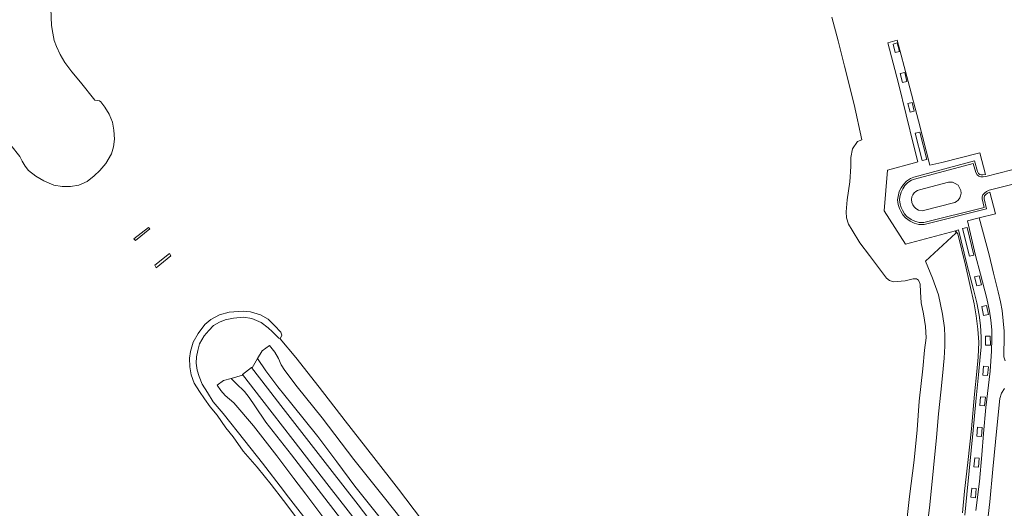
# Model space of a CAD drawing. Header units: metres. Extents: x 185049 to 189876, y 349292 to 352302.
# Tile 224 of 256: x 187360 to 187665, y 351933 to 352084. Entities that reach past the tile are written whole.
import ezdxf

# ---------------------------------------------------------------- set-up
doc = ezdxf.new("R2010")
doc.units = ezdxf.units.M
for name, color, linetype, lineweight in [('B-WE-GR-GRAS-GV', 60, 'Continuous', 13), ('B-WE-GR-PERK-GV', 90, 'Continuous', 13), ('B-WE-GW-TALUD_KRUIN-G', 90, 'Continuous', 18), ('B-WE-GW-TALUD_TEEN-G', 90, 'Continuous', 18), ('B-WE-OB-BEKLEDING_STORTSTEEN-GV', 30, 'Continuous', 18), ('B-WE-OG-WATER_POEL-GV', 7, 'Continuous', 18), ('B-WE-VH-VERHARDING_ASFALT-GV', 252, 'Continuous', 18), ('B-WE-VH-VERHARDING_STRAATBAKSTEEN-GV', 252, 'Continuous', 18), ('B-WE-VH-VERHARDING_TEGEL-GV', 252, 'Continuous', 18)]:
    doc.layers.add(name, color=color, linetype=linetype, lineweight=lineweight)

msp = doc.modelspace()

# ---------------------------------------------------------------- linework, layer by layer
at = {"layer": 'B-WE-GR-GRAS-GV'}
for points in [[(187640.851, 351924.512, 22.215), (187641.935, 351933.808, 22.193), (187643.162, 351945.216, 22.171), (187644.033, 351954.608, 22.167), (187644.628, 351961.942, 22.171), (187645.411, 351968.674, 22.193), (187645.945, 351973.724, 22.193), (187646.395, 351979.248, 22.21), (187646.667, 351982.979, 22.197), (187646.674, 351985.95, 22.162), (187646.509, 351988.684, 22.131), (187645.937, 351992.886, 22.083), (187644.623, 351998.834, 22.096), (187642.807, 352004.085, 22.079), (187640.695, 352009.257, 22.031), (187650.061, 352018.023, 24.899), (187649.891, 352018.738, 25.039), (187650.615, 352017.725, 25.026), (187652.989, 352008.058, 24.965), (187655.773, 351996.078, 24.971), (187656.372, 351992.405, 24.955), (187656.903, 351988.196, 24.978), (187657.166, 351984.146, 24.991), (187656.963, 351979.509, 25.01), (187656.511, 351975.12, 25.01), (187655.874, 351968.07, 24.984), (187654.864, 351957.337, 24.978), (187653.784, 351946.861, 25.016), (187652.741, 351938.054, 24.984), (187652.064, 351931.272, 24.991)], [(187652.064, 351931.272, 24.991), (187652.741, 351938.054, 24.984), (187653.784, 351946.861, 25.016), (187654.864, 351957.337, 24.978), (187655.874, 351968.07, 24.984), (187656.511, 351975.12, 25.01), (187656.963, 351979.509, 25.01), (187657.166, 351984.146, 24.991), (187656.903, 351988.196, 24.978), (187656.372, 351992.405, 24.955), (187655.773, 351996.078, 24.971), (187652.989, 352008.058, 24.965), (187650.615, 352017.725, 25.026), (187649.891, 352018.738, 25.039), (187650.844, 352018.996, 25.026), (187653.5, 352008.337, 25.057), (187655.485, 352000.552, 25.048), (187656.515, 351996.397, 25.07), (187657.24, 351992.567, 25.061), (187657.633, 351989.331, 25.061), (187657.868, 351985.731, 25.061), (187657.869, 351982.617, 25.083), (187657.629, 351979.666, 25.079), (187657.032, 351974.038, 25.079), (187656.209, 351965.839, 25.083), (187655.361, 351956.925, 25.083), (187654.13, 351944.305, 25.07), (187653.428, 351936.994, 25.066), (187652.807, 351930.618, 25.074)], [(187471.265, 351930.301, 23.803), (187463.835, 351939.594, 23.759), (187458.213, 351947.134, 23.776), (187452.35, 351954.923, 23.737), (187444.307, 351965.02, 23.855), (187439.942, 351970.328, 23.785), (187436.23, 351975.291, 23.846), (187433.676, 351979.122, 23.833), (187435.082, 351981.499, 23.188), (187437.368, 351983.153, 22.25), (187439.079, 351981.073, 22.237), (187440.141, 351979.09, 22.224), (187440.961, 351977.192, 22.232), (187442.124, 351975.409, 22.237), (187445.997, 351970.352, 22.202), (187453.715, 351960.696, 22.14), (187463.558, 351947.88, 22.101), (187472.587, 351936.502, 22.074), (187481.357, 351925.429, 21.982)], [(187473.173, 351922.972, 23.934), (187464.872, 351933.74, 23.943), (187456.094, 351945.089, 23.947), (187448.179, 351955.303, 23.93), (187440.86, 351964.54, 23.96), (187437.752, 351968.606, 23.951), (187436.767, 351969.893, 23.938), (187431.802, 351976.346, 23.969), (187431.974, 351976.244, 23.969), (187433.676, 351979.122, 23.833), (187436.23, 351975.291, 23.846), (187439.942, 351970.328, 23.785), (187444.307, 351965.02, 23.855), (187452.35, 351954.923, 23.737), (187458.213, 351947.134, 23.776), (187463.835, 351939.594, 23.759), (187471.265, 351930.301, 23.803)], [(187455.739, 351927.55, 21.939), (187448.618, 351937.054, 21.943), (187444.924, 351941.953, 21.972), (187439.673, 351948.916, 22.013), (187432.403, 351958.23, 22.044), (187426.33, 351965.347, 22.061), (187423.655, 351967.705, 22.092), (187422.34, 351969.212, 22.127), (187421.184, 351970.842, 22.197), (187423.168, 351972.27, 23.123), (187425.479, 351972.928, 23.798), (187427.068, 351971.357, 23.798), (187429.683, 351968.909, 23.803), (187431.06, 351967.097, 23.763), (187432.881, 351964.421, 23.71), (187436.264, 351959.434, 23.688), (187444.189, 351949.241, 23.662), (187453.482, 351937.141, 23.662), (187464.242, 351923.221, 23.658)], [(187659.46, 351924.845, 25.074), (187660.526, 351934.704, 25.048), (187661.529, 351944.848, 25.026), (187662.371, 351953.258, 25.031), (187663.229, 351962.714, 25.048), (187663.671, 351966.788, 25.114), (187664.197, 351968.437, 25.066), (187665.084, 351969.886, 25.066)]]:
    msp.add_polyline3d(points, dxfattribs=at)
at = {"layer": 'B-WE-GR-PERK-GV'}
msp.add_polyline3d([(187464.242, 351923.221, 23.658), (187453.482, 351937.141, 23.662), (187444.189, 351949.241, 23.662), (187436.264, 351959.434, 23.688), (187432.881, 351964.421, 23.71), (187431.06, 351967.097, 23.763), (187429.683, 351968.909, 23.803), (187427.068, 351971.357, 23.798), (187425.479, 351972.928, 23.798), (187429.064, 351973.949, 23.969), (187429.009, 351974.141, 23.969), (187435.05, 351966.413, 23.952), (187444.594, 351954.01, 23.934), (187455.842, 351939.487, 23.925), (187467.667, 351924.33, 23.868)], dxfattribs=at)
at = {"layer": 'B-WE-GW-TALUD_KRUIN-G'}
msp.add_polyline3d([(187650.615, 352017.725, 25.026), (187652.989, 352008.058, 24.965), (187655.773, 351996.078, 24.971), (187656.372, 351992.405, 24.955), (187656.903, 351988.196, 24.978), (187657.166, 351984.146, 24.991), (187656.963, 351979.509, 25.01), (187656.511, 351975.12, 25.01), (187655.874, 351968.07, 24.984), (187654.864, 351957.337, 24.978), (187653.784, 351946.861, 25.016), (187652.741, 351938.054, 24.984), (187652.064, 351931.272, 24.991)], dxfattribs=at)
at = {"layer": 'B-WE-GW-TALUD_TEEN-G'}
msp.add_polyline3d([(187451.598, 351925.373, 21.013), (187442.588, 351937.124, 21.013), (187441.705, 351938.267, 21.02), (187435.181, 351946.715, 21.07), (187429.738, 351953.639, 21.07), (187423.046, 351962.118, 21.057), (187419.949, 351965.725, 21.075), (187418.156, 351968.548, 21.149), (187416.544, 351971.186, 21.171), (187415.623, 351973.518, 21.175), (187414.998, 351975.505, 21.114), (187414.717, 351977.691, 21.114), (187414.78, 351979.604, 21.118), (187415.133, 351981.597, 21.118), (187415.744, 351983.726, 21.118), (187416.44, 351984.912, 21.123), (187417.152, 351986.162, 21.127), (187418.563, 351987.834, 21.25), (187420.067, 351989.321, 21.228), (187421.878, 351990.392, 21.197), (187423.617, 351991.08, 21.189), (187426.278, 351991.679, 21.171), (187429.315, 351991.974, 21.167), (187431.956, 351991.552, 21.149), (187434.855, 351990.306, 21.118), (187436.932, 351988.617, 21.118), (187438.364, 351987.36, 21.114), (187440.282, 351985.389, 21.057), (187440.722, 351985.236, 20.956)], dxfattribs=at)
at = {"layer": 'B-WE-OB-BEKLEDING_STORTSTEEN-GV'}
msp.add_polyline3d([(187445.855, 351929.664, 20.956), (187441.737, 351935.079, 20.956), (187437.903, 351940.03, 20.956), (187433.583, 351945.443, 20.956), (187429.247, 351950.448, 20.956), (187426.17, 351954.838, 20.956), (187423.889, 351957.634, 20.956), (187421.214, 351961.576, 20.956), (187419.02, 351964.122, 20.956), (187417.277, 351966.587, 20.956), (187415.658, 351968.902, 20.956), (187414.058, 351971.453, 20.956), (187413.087, 351974.124, 20.956), (187412.697, 351976.567, 20.956), (187412.648, 351979.218, 20.956), (187412.904, 351981.318, 20.956), (187413.705, 351984.163, 20.956), (187415.273, 351986.93, 20.956), (187417.373, 351989.622, 20.956), (187419.235, 351991.207, 20.956), (187421.873, 351992.691, 20.956), (187424.858, 351993.452, 20.956), (187429.211, 351993.815, 20.956), (187431.465, 351993.612, 20.956), (187434.563, 351992.713, 20.956), (187437.014, 351991.309, 20.956), (187438.951, 351989.366, 20.956), (187440.949, 351987.293, 20.956), (187441.244, 351986.327, 20.956), (187440.722, 351985.236, 20.956), (187440.282, 351985.389, 21.057), (187438.364, 351987.36, 21.114), (187436.932, 351988.617, 21.118), (187434.855, 351990.306, 21.118), (187431.956, 351991.552, 21.149), (187429.315, 351991.974, 21.167), (187426.278, 351991.679, 21.171), (187423.617, 351991.08, 21.189), (187421.878, 351990.392, 21.197), (187420.067, 351989.321, 21.228), (187418.563, 351987.834, 21.25), (187417.152, 351986.162, 21.127), (187416.44, 351984.912, 21.123), (187415.744, 351983.726, 21.118), (187415.133, 351981.597, 21.118), (187414.78, 351979.604, 21.118), (187414.717, 351977.691, 21.114), (187414.998, 351975.505, 21.114), (187415.623, 351973.518, 21.175), (187416.544, 351971.186, 21.171), (187418.156, 351968.548, 21.149), (187419.949, 351965.725, 21.075), (187423.046, 351962.118, 21.057), (187429.738, 351953.639, 21.07), (187435.181, 351946.715, 21.07), (187441.705, 351938.267, 21.02), (187442.588, 351937.124, 21.013), (187451.598, 351925.373, 21.013)], dxfattribs=at)
at = {"layer": 'B-WE-OG-WATER_POEL-GV'}
for points in [[(187357.24, 352045.29, 20.956), (187360.083, 352041.735, 20.956), (187360.747, 352040.347, 20.956), (187361.674, 352038.718, 20.956), (187362.671, 352037.358, 20.956), (187364.973, 352035.65, 20.956), (187367.486, 352034.186, 20.956), (187370.578, 352032.889, 20.956), (187373.158, 352032.495, 20.956), (187375.781, 352032.459, 20.956), (187378.343, 352032.904, 20.956), (187380.845, 352034.024, 20.956), (187383.096, 352035.74, 20.956), (187384.839, 352037.406, 20.956), (187386.666, 352039.623, 20.956), (187388.481, 352042.538, 20.956), (187389.093, 352044.776, 20.956), (187389.348, 352047.097, 20.956), (187389.189, 352049.884, 20.956), (187388.704, 352052.423, 20.956), (187387.739, 352054.89, 20.956), (187386.321, 352057.008, 20.956), (187385.084, 352058.703, 20.956), (187384.673, 352058.955, 20.956), (187383.26, 352059.239, 20.956), (187378.834, 352064.75, 20.956), (187376.102, 352067.963, 20.956), (187373.986, 352070.893, 20.956), (187372.554, 352073.339, 20.956), (187371.354, 352075.8, 20.956), (187370.627, 352077.746, 20.956), (187370.294, 352080.016, 20.956), (187369.862, 352082.346, 20.956), (187369.607, 352087.633, 20.956)], [(187611.608, 352084.943, 20.921), (187613.558, 352077.548, 20.921), (187615.533, 352069.758, 20.921), (187618.511, 352057.848, 20.921), (187620.9, 352046.937, 20.921), (187619.523, 352046.354, 20.956), (187618.071, 352044.125, 20.956), (187617.491, 352041.467, 20.956), (187617.521, 352038.617, 20.956), (187617.238, 352033.879, 20.956), (187616.345, 352028.311, 20.956), (187616.017, 352024.646, 20.956), (187616.179, 352022.76, 20.956), (187616.827, 352020.809, 20.956), (187617.905, 352018.9, 20.956), (187620.298, 352014.942, 20.956), (187623.314, 352011.012, 20.956), (187628.561, 352004.033, 20.956), (187629.534, 352003.319, 20.956), (187630.772, 352002.857, 20.956), (187634.374, 352003.158, 20.956), (187636.78, 352003.831, 20.956), (187637.897, 352003.784, 20.956), (187638.486, 352003.372, 20.956), (187638.94, 352002.147, 20.956), (187639.044, 351999.8, 20.956), (187639.331, 351996.423, 20.956), (187640.066, 351993.001, 20.956), (187640.672, 351989.036, 20.956), (187640.826, 351985.535, 20.956), (187640.346, 351981.735, 20.956), (187639.773, 351975.939, 20.956), (187638.722, 351965.945, 20.96), (187638.023, 351957.075, 20.96), (187637.172, 351947.651, 20.96), (187635.689, 351936.311, 20.96), (187634.564, 351926.183, 20.96)], [(187484.49, 351929.22, 20.96), (187477.387, 351938.585, 20.96), (187469.694, 351948.446, 20.956), (187460.857, 351959.777, 20.956), (187452.809, 351970.258, 20.956), (187445.544, 351979.425, 20.956), (187440.722, 351985.236, 20.956), (187441.244, 351986.327, 20.956), (187440.949, 351987.293, 20.956), (187438.951, 351989.366, 20.956), (187437.014, 351991.309, 20.956), (187434.563, 351992.713, 20.956), (187431.465, 351993.612, 20.956), (187429.211, 351993.815, 20.956), (187424.858, 351993.452, 20.956), (187421.873, 351992.691, 20.956), (187419.235, 351991.207, 20.956), (187417.373, 351989.622, 20.956), (187415.273, 351986.93, 20.956), (187413.705, 351984.163, 20.956), (187412.904, 351981.318, 20.956), (187412.648, 351979.218, 20.956), (187412.697, 351976.567, 20.956), (187413.087, 351974.124, 20.956), (187414.058, 351971.453, 20.956), (187415.658, 351968.902, 20.956), (187417.277, 351966.587, 20.956), (187419.02, 351964.122, 20.956), (187421.214, 351961.576, 20.956), (187423.889, 351957.634, 20.956), (187426.17, 351954.838, 20.956), (187429.247, 351950.448, 20.956), (187433.583, 351945.443, 20.956), (187437.903, 351940.03, 20.956), (187441.737, 351935.079, 20.956), (187445.855, 351929.664, 20.956)]]:
    msp.add_polyline3d(points, dxfattribs=at)
for points in [[(187395.374, 352016.192, 20.962), (187395.873, 352015.666, 20.962), (187400.334, 352019.276, 20.962), (187399.947, 352019.74, 20.967)], [(187401.858, 352008.027, 20.956), (187402.26, 352007.243, 20.956), (187406.799, 352010.987, 20.962), (187406.414, 352011.629, 20.962)]]:
    msp.add_polyline3d(points, close=True, dxfattribs=at)
at = {"layer": 'B-WE-VH-VERHARDING_ASFALT-GV'}
for points in [[(187674.944, 352034.952, 25.057), (187660.401, 352031.269, 25.022), (187659.51, 352030.94, 25.031), (187658.92, 352030.429, 25.031), (187658.44, 352029.823, 25.031), (187658.225, 352029.215, 25.031), (187658.178, 352028.614, 25.031), (187658.805, 352025.972, 25.039), (187640.164, 352021.254, 25), (187638.631, 352021.275, 25), (187637.32, 352021.669, 25), (187636.245, 352022.181, 25), (187634.835, 352023.176, 24.965), (187634.149, 352023.984, 24.956), (187633.52, 352025.093, 24.96), (187633.119, 352025.891, 24.965), (187632.775, 352026.987, 24.965), (187632.622, 352028.271, 24.969), (187632.735, 352029.266, 24.934), (187633.06, 352030.675, 24.921), (187633.637, 352031.77, 24.934), (187634.275, 352032.71, 24.93), (187635.184, 352033.65, 24.938), (187636.3, 352034.4, 24.943), (187637.193, 352034.761, 24.952), (187655.419, 352039.623, 24.987), (187656.188, 352036.803, 25.004), (187656.642, 352036.078, 25.035), (187657.156, 352035.667, 25.048), (187657.826, 352035.418, 25.052), (187658.496, 352035.445, 25.057), (187659.338, 352035.552, 25.009), (187667.432, 352037.576, 25.004)], [(187656.281, 351931.977, 25.083), (187657.346, 351940.96, 25.061), (187658.117, 351949.295, 25.048), (187658.57, 351955.844, 25.044), (187659.381, 351963.95, 25.074), (187660.638, 351975.184, 25.079), (187661.045, 351981.424, 25.004), (187661.232, 351985.282, 25.013), (187661.192, 351988.036, 25.039), (187660.855, 351991.047, 25.044), (187660.425, 351993.771, 25.052), (187659.629, 351997.708, 25.057), (187657.666, 352005.269, 25.066), (187656.145, 352011.054, 25.017), (187653.643, 352021.806, 24.987), (187657.262, 352022.724, 25.026), (187660.328, 352011.31, 25.004), (187661.758, 352005.547, 25.031), (187663.13, 351999.832, 25.031), (187663.91, 351996.648, 25.026), (187664.428, 351993.993, 25.026), (187664.717, 351990.8, 25.044), (187664.985, 351987.607, 25.044), (187665.066, 351984.754, 25.044), (187664.914, 351981.308, 25.052), (187664.934, 351979.656, 25.079), (187665.301, 351978.458, 25.079)], [(187665.084, 351969.886, 25.066), (187664.197, 351968.437, 25.066), (187663.671, 351966.788, 25.114), (187663.229, 351962.714, 25.048), (187662.371, 351953.258, 25.031), (187661.529, 351944.848, 25.026), (187660.526, 351934.704, 25.048), (187659.46, 351924.845, 25.074)]]:
    msp.add_polyline3d(points, dxfattribs=at)
msp.add_polyline3d([(187638.512, 352025.108, 25.066), (187639.661, 352024.892, 25.101), (187649.721, 352027.485, 25.149), (187650.241, 352027.792, 25.105), (187650.784, 352028.194, 25.105), (187651.243, 352028.967, 25.088), (187651.519, 352029.596, 25.088), (187651.672, 352030.384, 25.088), (187651.586, 352031.184, 25.088), (187651.214, 352032.033, 25.088), (187650.723, 352032.838, 25.088), (187649.852, 352033.419, 25.088), (187648.999, 352033.745, 25.088), (187647.729, 352033.751, 25.079), (187638.767, 352031.424, 25.048), (187638.172, 352031.227, 25.048), (187637.663, 352030.942, 25.044), (187637.11, 352030.437, 25.044), (187636.736, 352029.867, 25.044), (187636.437, 352029.2, 25.044), (187636.338, 352028.367, 25.039), (187636.427, 352027.525, 25.039), (187636.729, 352026.794, 25.044), (187637.167, 352026.128, 25.07), (187637.656, 352025.591, 25.07)], close=True, dxfattribs=at)
at = {"layer": 'B-WE-VH-VERHARDING_STRAATBAKSTEEN-GV'}
msp.add_polyline3d([(187467.667, 351924.33, 23.868), (187455.842, 351939.487, 23.925), (187444.594, 351954.01, 23.934), (187435.05, 351966.413, 23.952), (187429.009, 351974.141, 23.969), (187431.802, 351976.346, 23.969), (187436.767, 351969.893, 23.938), (187437.752, 351968.606, 23.951), (187440.86, 351964.54, 23.96), (187448.179, 351955.303, 23.93), (187456.094, 351945.089, 23.947), (187464.872, 351933.74, 23.943), (187473.173, 351922.972, 23.934)], dxfattribs=at)
at = {"layer": 'B-WE-VH-VERHARDING_TEGEL-GV'}
msp.add_polyline3d([(187652.807, 351930.618, 25.074), (187653.428, 351936.994, 25.066), (187654.13, 351944.305, 25.07), (187655.361, 351956.925, 25.083), (187656.209, 351965.839, 25.083), (187657.032, 351974.038, 25.079), (187657.629, 351979.666, 25.079), (187657.869, 351982.617, 25.083), (187657.868, 351985.731, 25.061), (187657.633, 351989.331, 25.061), (187657.24, 351992.567, 25.061), (187656.515, 351996.397, 25.07), (187655.485, 352000.552, 25.048), (187653.5, 352008.337, 25.057), (187650.844, 352018.996, 25.026), (187649.891, 352018.738, 25.039), (187634.401, 352014.534, 25.07), (187627.874, 352024.9, 25.039), (187628.843, 352037.528, 24.995), (187637.236, 352039.825, 24.995), (187638.255, 352040.104, 25.092), (187637.029, 352044.921, 25.096), (187632.232, 352064.355, 25.052), (187628.945, 352077.024, 25.035), (187631.9, 352077.853, 25.031), (187635.26, 352065.015, 25.057), (187638.492, 352052.83, 24.995), (187641.987, 352039.014, 25.004), (187645.737, 352039.838, 24.995), (187657.445, 352042.893, 25), (187659.193, 352036.134, 25.009), (187658.446, 352036.044, 25.057), (187657.922, 352036.022, 25.052), (187657.456, 352036.195, 25.048), (187657.097, 352036.483, 25.035), (187656.744, 352037.046, 25.004), (187655.841, 352040.357, 24.987), (187637.003, 352035.332, 24.952), (187636.017, 352034.933, 24.943), (187634.796, 352034.113, 24.938), (187633.808, 352033.09, 24.93), (187633.122, 352032.079, 24.934), (187632.493, 352030.886, 24.921), (187632.143, 352029.367, 24.934), (187632.018, 352028.269, 24.969), (187632.186, 352026.86, 24.965), (187632.562, 352025.665, 24.965), (187632.99, 352024.811, 24.96), (187633.655, 352023.639, 24.956), (187634.427, 352022.729, 24.965), (187635.941, 352021.662, 25), (187637.103, 352021.108, 25), (187638.539, 352020.676, 25), (187640.235, 352020.653, 25), (187659.525, 352025.536, 25.039), (187658.783, 352028.661, 25.031), (187658.817, 352029.089, 25.031), (187658.972, 352029.529, 25.031), (187659.355, 352030.012, 25.031), (187659.82, 352030.415, 25.031), (187660.548, 352030.687, 25.022), (187662.294, 352023.963, 25.052), (187657.262, 352022.724, 25.026), (187653.643, 352021.806, 24.987), (187656.145, 352011.054, 25.017), (187657.666, 352005.269, 25.066), (187659.629, 351997.708, 25.057), (187660.425, 351993.771, 25.052), (187660.855, 351991.047, 25.044), (187661.192, 351988.036, 25.039), (187661.232, 351985.282, 25.013), (187661.045, 351981.424, 25.004), (187660.638, 351975.184, 25.079), (187659.381, 351963.95, 25.074), (187658.57, 351955.844, 25.044), (187658.117, 351949.295, 25.048), (187657.346, 351940.96, 25.061), (187656.281, 351931.977, 25.083)], dxfattribs=at)
for points in [[(187630.612, 352076.604, 25.074), (187631.276, 352073.979, 25.074), (187632.584, 352074.242, 25.074), (187631.904, 352076.931, 25.074)], [(187632.786, 352067.429, 25.066), (187633.475, 352064.707, 25.083), (187634.887, 352065.033, 25.066), (187634.191, 352067.785, 25.066)], [(187635.201, 352058.156, 25.092), (187635.884, 352055.454, 25.074), (187637.18, 352055.786, 25.092), (187636.497, 352058.484, 25.092)], [(187637.492, 352048.974, 25.057), (187639.655, 352040.465, 25.105), (187641.028, 352040.792, 25.057), (187638.87, 352049.323, 25.057)], [(187652.114, 352019.434, 25.088), (187654.251, 352010.813, 25.123), (187655.663, 352011.113, 25.088), (187653.514, 352019.781, 25.088)], [(187655.868, 352004.409, 25.109), (187656.547, 352001.657, 25.105), (187657.953, 352001.941, 25.109), (187657.26, 352004.752, 25.109)], [(187658.075, 351995.241, 25.131), (187658.614, 351992.415, 25.131), (187660.116, 351992.763, 25.131), (187659.589, 351995.53, 25.131)], [(187659.221, 351986.069, 25.118), (187659.271, 351983.297, 25.114), (187660.767, 351983.303, 25.118), (187660.717, 351986.096, 25.118)], [(187658.438, 351973.957, 25.131), (187659.856, 351973.882, 25.109), (187660.115, 351976.575, 25.109), (187658.644, 351976.716, 25.109)], [(187657.438, 351964.57, 25.131), (187658.934, 351964.492, 25.149), (187659.19, 351967.155, 25.149), (187657.715, 351967.297, 25.149)], [(187656.527, 351955.086, 25.131), (187657.972, 351954.961, 25.136), (187658.238, 351957.726, 25.136), (187656.798, 351957.864, 25.136)], [(187655.635, 351945.591, 25.149), (187657.043, 351945.476, 25.149), (187657.305, 351948.207, 25.149), (187655.89, 351948.343, 25.149)], [(187654.678, 351936.141, 25.101), (187656.104, 351935.968, 25.175), (187656.379, 351938.825, 25.175), (187654.949, 351938.962, 25.162)]]:
    msp.add_polyline3d(points, close=True, dxfattribs=at)

doc.saveas('drawing.dxf')
